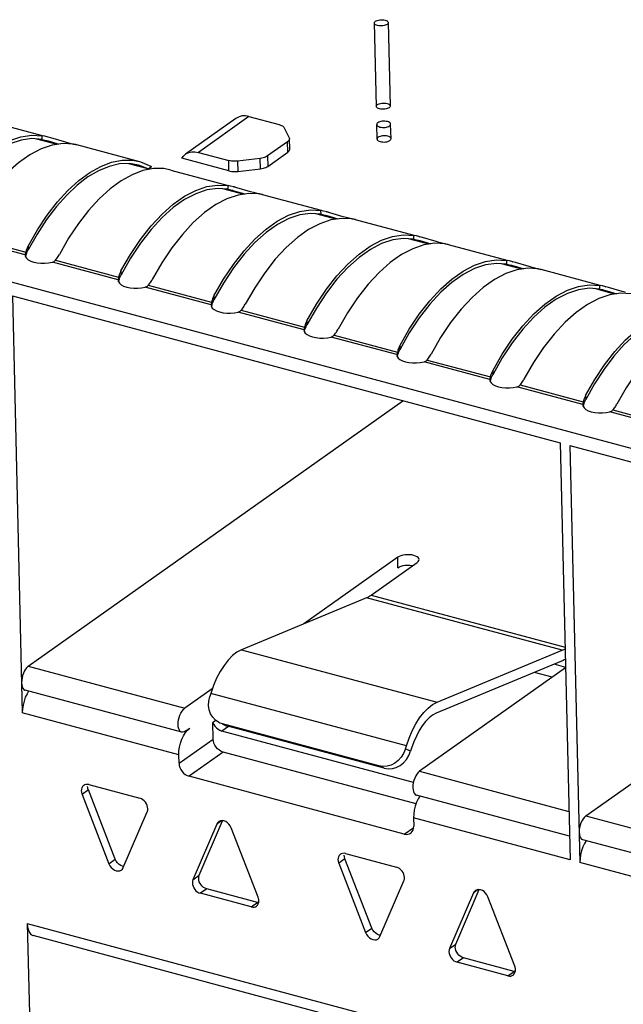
# Model space of a CAD drawing. Header units: millimetres. Extents: x 6 to 414, y 7 to 290.
# Tile 105 of 256: x 127.66 to 128.96, y 147.83 to 149.95. Entities that reach past the tile are written whole.
import ezdxf

# ---------------------------------------------------------------- set-up
doc = ezdxf.new("R2010")
doc.units = ezdxf.units.MM
doc.header["$LTSCALE"] = 23.1
doc.layers.get('0').update_dxf_attribs({"linetype": 'CONTINUOUS'})
doc.layers.add('02___PRT_ALL_AXES', color=7, linetype='CONTINUOUS')

msp = doc.modelspace()

# ---------------------------------------------------------------- linework, layer by layer
at = {"color": 6, "linetype": 'Continuous'}
for p, q in [((128.4215, 149.9391), (128.4257, 149.76)), ((128.4515, 149.9398), (128.4557, 149.7607))]:
    msp.add_line(p, q, dxfattribs=at)
at = {"color": 7, "linetype": 'Continuous'}
for p, q in [((127.5823, 149.7314), (127.7086, 149.6975)), ((128.1244, 149.7342), (128.016, 149.6573)), ((128.1523, 149.7382), (128.0439, 149.6613)), ((128.1523, 149.7382), (128.2173, 149.7208)), ((127.7086, 149.6891), (127.7084, 149.697)), ((127.714, 149.6959), (127.7084, 149.697)), ((128.2282, 149.714), (128.2388, 149.6924)), ((127.7403, 149.6784), (127.6972, 149.6899)), ((127.7086, 149.6891), (127.7144, 149.6878)), ((127.7215, 149.694), (127.714, 149.6959)), ((127.7144, 149.6878), (127.7182, 149.6868)), ((127.7182, 149.6868), (127.7209, 149.6861)), ((127.7202, 149.6944), (127.7216, 149.694)), ((127.7209, 149.6861), (127.7285, 149.6839)), ((127.7272, 149.6924), (127.7215, 149.694)), ((127.7564, 149.6838), (127.7272, 149.6924)), ((127.7285, 149.6839), (127.7445, 149.679)), ((127.7629, 149.682), (127.7564, 149.6838)), ((127.7687, 149.6805), (127.7629, 149.682)), ((127.7738, 149.6792), (127.7687, 149.6805)), ((127.778, 149.6783), (127.7738, 149.6792)), ((127.7818, 149.6779), (127.9176, 149.6414)), ((128.2353, 149.684), (128.1923, 149.6535)), ((128.2359, 149.6616), (128.2353, 149.684)), ((128.2398, 149.6678), (128.2393, 149.6902)), ((126.5676, 149.6713), (131.0933, 148.4568)), ((128.0439, 149.6613), (128.1089, 149.6439)), ((128.1929, 149.6311), (128.2359, 149.6616)), ((127.9362, 149.6258), (127.8943, 149.637)), ((127.9154, 149.6339), (127.8959, 149.6371)), ((127.9362, 149.6258), (127.9154, 149.6339)), ((127.9175, 149.6414), (127.9231, 149.6397)), ((127.9231, 149.6397), (127.9431, 149.6307)), ((128.1095, 149.6215), (128.008, 149.6487)), ((128.1095, 149.6215), (128.1089, 149.6439)), ((128.1766, 149.6483), (128.1277, 149.6427)), ((128.1277, 149.6427), (128.1283, 149.6203)), ((128.1771, 149.6259), (128.1766, 149.6483)), ((128.1923, 149.6535), (128.1929, 149.6311)), ((127.9246, 149.622), (127.9013, 149.6132)), ((127.9362, 149.6258), (127.9431, 149.6307)), ((127.9848, 149.6234), (128.1076, 149.5904)), ((128.1283, 149.6203), (128.1771, 149.6259)), ((128.1394, 149.5713), (128.0962, 149.5829)), ((128.1077, 149.582), (128.1075, 149.59)), ((128.1131, 149.5888), (128.1075, 149.59)), ((128.1077, 149.582), (128.1134, 149.5808)), ((128.1206, 149.587), (128.1131, 149.5888)), ((128.1134, 149.5808), (128.1172, 149.5798)), ((128.1172, 149.5798), (128.12, 149.579)), ((128.1193, 149.5873), (128.1207, 149.5869)), ((128.12, 149.579), (128.1276, 149.5768)), ((128.1263, 149.5854), (128.1206, 149.587)), ((128.1555, 149.5767), (128.1263, 149.5854)), ((128.1276, 149.5768), (128.1436, 149.5719)), ((128.1619, 149.575), (128.1555, 149.5767)), ((128.1678, 149.5734), (128.1619, 149.575)), ((128.1729, 149.5722), (128.1678, 149.5734)), ((128.1771, 149.5713), (128.1729, 149.5722)), ((128.1808, 149.5708), (128.3071, 149.5369)), ((128.3389, 149.5177), (128.2957, 149.5293)), ((128.3072, 149.5285), (128.307, 149.5364)), ((128.3126, 149.5353), (128.307, 149.5364)), ((128.3072, 149.5285), (128.3129, 149.5272)), ((128.3201, 149.5334), (128.3126, 149.5353)), ((128.3129, 149.5272), (128.3168, 149.5262)), ((128.3188, 149.5338), (128.3202, 149.5334)), ((128.3258, 149.5318), (128.3201, 149.5334)), ((128.355, 149.5232), (128.3258, 149.5318)), ((128.3168, 149.5262), (128.3195, 149.5255)), ((128.3195, 149.5255), (128.3271, 149.5233)), ((128.3271, 149.5233), (128.3431, 149.5184)), ((128.3614, 149.5214), (128.355, 149.5232)), ((128.3673, 149.5199), (128.3614, 149.5214)), ((128.3724, 149.5186), (128.3673, 149.5199)), ((128.3766, 149.5177), (128.3724, 149.5186)), ((128.3803, 149.5172), (128.5067, 149.4833)), ((127.6975, 149.4858), (127.6783, 149.4517)), ((127.672, 149.4411), (127.5307, 149.4791)), ((127.5373, 149.4832), (127.6731, 149.4468)), ((128.5384, 149.4642), (128.4953, 149.4758)), ((128.5067, 149.475), (128.5065, 149.4829)), ((128.5121, 149.4818), (128.5065, 149.4829)), ((128.5067, 149.475), (128.5124, 149.4737)), ((128.5196, 149.4799), (128.5121, 149.4818)), ((128.5124, 149.4737), (128.5163, 149.4727)), ((128.5163, 149.4727), (128.519, 149.4719)), ((128.5183, 149.4802), (128.5197, 149.4798)), ((128.519, 149.4719), (128.5266, 149.4697)), ((128.5253, 149.4783), (128.5196, 149.4799)), ((128.5545, 149.4697), (128.5253, 149.4783)), ((128.5266, 149.4697), (128.5426, 149.4648)), ((128.561, 149.4679), (128.5545, 149.4697)), ((128.5668, 149.4663), (128.561, 149.4679)), ((128.5719, 149.4651), (128.5668, 149.4663)), ((128.5761, 149.4642), (128.5719, 149.4651)), ((128.5799, 149.4637), (128.7062, 149.4298)), ((127.6722, 149.4427), (127.6721, 149.4419)), ((127.6731, 149.4468), (127.6722, 149.4427)), ((127.6737, 149.449), (127.6731, 149.4468)), ((127.6741, 149.4413), (127.6747, 149.4432)), ((127.6769, 149.4489), (127.6776, 149.4503)), ((127.6776, 149.4503), (127.6783, 149.4517)), ((127.6781, 149.4602), (127.6783, 149.4517)), ((127.6721, 149.4419), (127.672, 149.4411)), ((127.672, 149.4411), (127.672, 149.44)), ((127.672, 149.44), (127.6725, 149.4373)), ((127.6725, 149.4373), (127.6747, 149.4339)), ((127.6727, 149.437), (127.6741, 149.4413)), ((127.6747, 149.4339), (127.6785, 149.4306)), ((127.6785, 149.4306), (127.6838, 149.4278)), ((127.7222, 149.424), (127.7302, 149.4255)), ((127.8715, 149.3876), (127.7302, 149.4255)), ((127.7368, 149.4297), (127.7384, 149.4317)), ((127.7368, 149.4297), (127.8726, 149.3932)), ((127.7384, 149.4317), (127.74, 149.4337)), ((127.8982, 149.4341), (127.8778, 149.3982)), ((128.738, 149.4107), (128.6948, 149.4222)), ((128.7063, 149.4214), (128.7061, 149.4293)), ((128.7116, 149.4282), (128.7061, 149.4293)), ((128.7063, 149.4214), (128.712, 149.4201)), ((128.7191, 149.4263), (128.7116, 149.4282)), ((128.7178, 149.4267), (128.7192, 149.4263)), ((128.7249, 149.4247), (128.7191, 149.4263)), ((128.754, 149.4161), (128.7249, 149.4247)), ((127.8776, 149.4067), (127.8778, 149.3982)), ((128.712, 149.4201), (128.7158, 149.4192)), ((128.7158, 149.4192), (128.7185, 149.4184)), ((128.7185, 149.4184), (128.7261, 149.4162)), ((128.7261, 149.4162), (128.7421, 149.4113)), ((128.7605, 149.4143), (128.754, 149.4161)), ((128.7664, 149.4128), (128.7605, 149.4143)), ((128.7715, 149.4115), (128.7664, 149.4128)), ((128.7756, 149.4106), (128.7715, 149.4115)), ((128.7794, 149.4102), (128.9057, 149.3763)), ((127.8716, 149.3883), (127.8715, 149.3876)), ((127.8715, 149.3876), (127.8715, 149.3865)), ((127.8715, 149.3865), (127.872, 149.3838)), ((127.8718, 149.3892), (127.8716, 149.3883)), ((127.8726, 149.3932), (127.8718, 149.3892)), ((127.872, 149.3838), (127.8742, 149.3803)), ((127.8723, 149.3834), (127.8736, 149.3878)), ((127.8732, 149.3955), (127.8726, 149.3932)), ((127.8736, 149.3878), (127.8742, 149.3896)), ((127.8742, 149.3803), (127.878, 149.3771)), ((127.8764, 149.3954), (127.8771, 149.3968)), ((127.8771, 149.3968), (127.8778, 149.3982)), ((127.9379, 149.3781), (127.9395, 149.3802)), ((128.0977, 149.3806), (128.0773, 149.3447)), ((127.878, 149.3771), (127.8833, 149.3743)), ((127.9217, 149.3705), (127.9297, 149.372)), ((128.071, 149.3341), (127.9297, 149.372)), ((127.9363, 149.3761), (127.9379, 149.3781)), ((127.9363, 149.3761), (128.0722, 149.3397)), ((128.9375, 149.3571), (128.8943, 149.3687)), ((128.9058, 149.3679), (128.9056, 149.3758)), ((128.9112, 149.3747), (128.9056, 149.3758)), ((128.9058, 149.3679), (128.9115, 149.3666)), ((128.9186, 149.3728), (128.9112, 149.3747)), ((128.9115, 149.3666), (128.9153, 149.3656)), ((128.9153, 149.3656), (128.918, 149.3649)), ((128.9173, 149.3731), (128.9188, 149.3728)), ((128.918, 149.3649), (128.9257, 149.3626)), ((128.9244, 149.3712), (128.9186, 149.3728)), ((128.9536, 149.3626), (128.9244, 149.3712)), ((128.9257, 149.3626), (128.9417, 149.3577)), ((128.96, 149.3608), (128.9536, 149.3626)), ((127.6445, 149.3531), (127.6657, 148.4579)), ((127.6445, 149.3531), (128.8207, 149.0375)), ((128.0722, 149.3397), (128.0713, 149.3356)), ((128.0727, 149.342), (128.0722, 149.3397)), ((128.076, 149.3418), (128.0766, 149.3433)), ((128.0766, 149.3433), (128.0773, 149.3447)), ((128.0771, 149.3531), (128.0773, 149.3447)), ((128.0711, 149.3348), (128.071, 149.3341)), ((128.071, 149.3341), (128.071, 149.333)), ((128.071, 149.333), (128.0716, 149.3303)), ((128.0713, 149.3356), (128.0711, 149.3348)), ((128.0716, 149.3303), (128.0737, 149.3268)), ((128.0718, 149.3299), (128.0731, 149.3343)), ((128.0731, 149.3343), (128.0737, 149.3361)), ((128.0737, 149.3268), (128.0776, 149.3236)), ((128.0776, 149.3236), (128.0828, 149.3208)), ((128.1212, 149.3169), (128.1292, 149.3184)), ((128.2706, 149.2805), (128.1292, 149.3184)), ((128.1358, 149.3226), (128.1375, 149.3246)), ((128.1358, 149.3226), (128.2717, 149.2861)), ((128.1375, 149.3246), (128.139, 149.3266)), ((128.2972, 149.3271), (128.2769, 149.2911)), ((128.2767, 149.2996), (128.2769, 149.2911)), ((128.2706, 149.2805), (128.2705, 149.2794)), ((128.2705, 149.2794), (128.2711, 149.2767)), ((128.2707, 149.2813), (128.2706, 149.2805)), ((128.2708, 149.2821), (128.2707, 149.2813)), ((128.2717, 149.2861), (128.2708, 149.2821)), ((128.2711, 149.2767), (128.2732, 149.2732)), ((128.2713, 149.2764), (128.2727, 149.2807)), ((128.2722, 149.2884), (128.2717, 149.2861)), ((128.2727, 149.2807), (128.2733, 149.2826)), ((128.2755, 149.2883), (128.2761, 149.2897)), ((128.2761, 149.2897), (128.2769, 149.2911)), ((128.4967, 149.2735), (128.4764, 149.2376)), ((128.2732, 149.2732), (128.2771, 149.27)), ((128.2771, 149.27), (128.2823, 149.2672)), ((128.3207, 149.2634), (128.3288, 149.2649)), ((128.4701, 149.227), (128.3288, 149.2649)), ((128.3354, 149.2691), (128.337, 149.2711)), ((128.3354, 149.2691), (128.4712, 149.2326)), ((128.337, 149.2711), (128.3385, 149.2731)), ((128.4712, 149.2326), (128.4703, 149.2285)), ((128.4718, 149.2349), (128.4712, 149.2326)), ((128.475, 149.2348), (128.4757, 149.2362)), ((128.4757, 149.2362), (128.4764, 149.2376)), ((128.4762, 149.246), (128.4764, 149.2376)), ((128.4702, 149.2277), (128.4701, 149.227)), ((128.4701, 149.227), (128.4701, 149.2259)), ((128.4701, 149.2259), (128.4706, 149.2232)), ((128.4703, 149.2285), (128.4702, 149.2277)), ((128.4706, 149.2232), (128.4728, 149.2197)), ((128.4708, 149.2228), (128.4722, 149.2272)), ((128.4722, 149.2272), (128.4728, 149.229)), ((128.4728, 149.2197), (128.4766, 149.2165)), ((128.4766, 149.2165), (128.4819, 149.2137)), ((128.5203, 149.2099), (128.5283, 149.2114)), ((128.6696, 149.1734), (128.5283, 149.2114)), ((128.5349, 149.2155), (128.5365, 149.2175)), ((128.5349, 149.2155), (128.6707, 149.1791)), ((128.5365, 149.2175), (128.538, 149.2196)), ((128.6963, 149.22), (128.6759, 149.184)), ((128.6757, 149.1925), (128.6759, 149.184)), ((128.6697, 149.1742), (128.6696, 149.1734)), ((128.6696, 149.1734), (128.6696, 149.1723)), ((128.6696, 149.1723), (128.6701, 149.1696)), ((128.6698, 149.175), (128.6697, 149.1742)), ((128.6707, 149.1791), (128.6698, 149.175)), ((128.6701, 149.1696), (128.6723, 149.1662)), ((128.6704, 149.1693), (128.6717, 149.1737)), ((128.6713, 149.1813), (128.6707, 149.1791)), ((128.6717, 149.1737), (128.6723, 149.1755)), ((128.6745, 149.1812), (128.6752, 149.1826)), ((128.6752, 149.1826), (128.6759, 149.184)), ((128.6723, 149.1662), (128.6761, 149.1629)), ((128.6761, 149.1629), (128.6814, 149.1602)), ((128.7198, 149.1563), (128.7278, 149.1578)), ((128.8691, 149.1199), (128.7278, 149.1578)), ((128.7344, 149.162), (128.736, 149.164)), ((128.7344, 149.162), (128.8702, 149.1255)), ((128.736, 149.164), (128.7376, 149.166)), ((128.8946, 149.1645), (128.8754, 149.1305)), ((127.6785, 148.558), (128.4825, 149.1282)), ((128.8702, 149.1255), (128.8694, 149.1215)), ((128.8708, 149.1278), (128.8702, 149.1255)), ((128.8741, 149.1277), (128.8747, 149.1291)), ((128.8747, 149.1291), (128.8754, 149.1305)), ((128.8752, 149.139), (128.8754, 149.1305)), ((128.8692, 149.1206), (128.8691, 149.1199)), ((128.8691, 149.1199), (128.8691, 149.1188)), ((128.8691, 149.1188), (128.8697, 149.1161)), ((128.8694, 149.1215), (128.8692, 149.1206)), ((128.8697, 149.1161), (128.8718, 149.1126)), ((128.8699, 149.1157), (128.8712, 149.1201)), ((128.8712, 149.1201), (128.8718, 149.1219)), ((128.8718, 149.1126), (128.8756, 149.1094)), ((128.8756, 149.1094), (128.8809, 149.1066)), ((128.9339, 149.1084), (128.9355, 149.1104)), ((128.9339, 149.1084), (129.0698, 149.072)), ((128.9355, 149.1104), (128.9371, 149.1125)), ((128.9193, 149.1028), (128.9273, 149.1043)), ((129.0687, 149.0664), (128.9273, 149.1043)), ((128.8207, 149.0375), (128.8419, 148.1423)), ((128.8417, 149.0319), (128.8629, 148.1367)), ((128.8417, 149.0319), (130.0178, 148.7163)), ((128.4718, 148.7921), (128.2702, 148.6491)), ((128.4723, 148.7697), (128.4718, 148.7921)), ((128.8757, 148.2368), (129.6797, 148.807)), ((128.4146, 148.7105), (128.5138, 148.7808)), ((128.5138, 148.7808), (128.516, 148.7829)), ((128.4051, 148.7051), (128.1364, 148.5936)), ((128.4067, 148.7058), (128.4051, 148.7051)), ((128.8252, 148.5924), (128.4051, 148.7051)), ((128.4146, 148.7105), (128.8311, 148.5987)), ((128.1364, 148.5936), (128.5564, 148.4809)), ((128.5564, 148.4809), (128.8252, 148.5924)), ((127.6785, 148.558), (128.0146, 148.4678)), ((128.8321, 148.5549), (128.5186, 148.3326)), ((128.8233, 148.5687), (128.5546, 148.4572)), ((128.8328, 148.5554), (128.8076, 148.5622)), ((128.8032, 148.5344), (128.7653, 148.5446)), ((128.008, 148.4166), (127.672, 148.5068)), ((128.0737, 148.5097), (128.0146, 148.4678)), ((128.0702, 148.4999), (128.0682, 148.4932)), ((128.4903, 148.3871), (128.0702, 148.4999)), ((128.0018, 148.3677), (127.6657, 148.4579)), ((128.0745, 148.4375), (128.0808, 148.442)), ((128.0754, 148.4017), (128.0745, 148.4375)), ((128.0901, 148.4362), (128.0874, 148.4375)), ((128.0955, 148.4342), (128.0901, 148.4362)), ((128.1082, 148.4289), (128.0941, 148.4189)), ((128.1016, 148.4311), (128.0953, 148.4338)), ((128.4315, 148.344), (128.0955, 148.4342)), ((128.1015, 148.4312), (128.1069, 148.4292)), ((128.1018, 148.4315), (128.1069, 148.4292)), ((128.4429, 148.3391), (128.1069, 148.4292)), ((128.0157, 148.4186), (128.0252, 148.4253)), ((128.0861, 148.4227), (128.09, 148.4205)), ((128.09, 148.4205), (128.0941, 148.4189)), ((128.5054, 148.3086), (128.0941, 148.4189)), ((128.0022, 148.3498), (128.0754, 148.4017)), ((128.4882, 148.3805), (128.4903, 148.3871)), ((128.0022, 148.3498), (128.0018, 148.3677)), ((128.0969, 148.3737), (128.0237, 148.3218)), ((128.5111, 148.2626), (128.0969, 148.3737)), ((128.4996, 148.3755), (128.4882, 148.3805)), ((128.5017, 148.3822), (128.4996, 148.3755)), ((128.4429, 148.3391), (128.4315, 148.344)), ((128.5186, 148.3326), (128.8394, 148.2465)), ((127.7995, 148.3033), (127.7976, 148.3023)), ((127.8088, 148.3039), (127.918, 148.2746)), ((128.4858, 148.1978), (128.0237, 148.3218)), ((127.8075, 148.2926), (127.794, 148.283)), ((127.794, 148.283), (127.8518, 148.1341)), ((127.8653, 148.1437), (127.8075, 148.2926)), ((128.8407, 148.1932), (128.5121, 148.2814)), ((127.8826, 148.1258), (127.934, 148.2454)), ((128.0835, 148.2194), (128.032, 148.0998)), ((128.0456, 148.1094), (128.0959, 148.2265)), ((128.0934, 148.2265), (128.0835, 148.2194)), ((128.5058, 148.2325), (128.5063, 148.2146)), ((128.8419, 148.1423), (128.5058, 148.2325)), ((128.8757, 148.2368), (129.2117, 148.1466)), ((128.1721, 148.0622), (128.1143, 148.2112)), ((128.4858, 148.1978), (128.5061, 148.2122)), ((129.2052, 148.0954), (128.8691, 148.1856)), ((128.3506, 148.1555), (128.3487, 148.1544)), ((128.3599, 148.156), (128.4691, 148.1267)), ((127.8518, 148.1341), (127.8653, 148.1437)), ((128.3586, 148.1447), (128.3451, 148.1351)), ((128.3451, 148.1351), (128.4029, 147.9862)), ((128.4164, 147.9958), (128.3586, 148.1447)), ((129.1989, 148.0465), (128.8629, 148.1367)), ((128.032, 148.0998), (128.0456, 148.1094)), ((128.4337, 147.9779), (128.4851, 148.0975)), ((128.0616, 148.0803), (128.0481, 148.0707)), ((128.1573, 148.0414), (128.0481, 148.0707)), ((128.1708, 148.051), (128.0616, 148.0803)), ((128.6346, 148.0716), (128.5831, 147.9519)), ((128.5967, 147.9615), (128.647, 148.0786)), ((128.6445, 148.0786), (128.6346, 148.0716)), ((128.1573, 148.0414), (128.1708, 148.051)), ((128.173, 148.0506), (128.1708, 148.051)), ((128.1729, 148.0597), (128.1721, 148.0622)), ((128.1734, 148.0513), (128.1736, 148.0548)), ((128.7232, 147.9144), (128.6654, 148.0633)), ((127.6764, 148.0058), (127.6965, 147.1598)), ((127.6764, 148.0058), (128.8526, 147.6902)), ((128.4029, 147.9862), (128.4164, 147.9958)), ((128.8531, 147.6673), (127.6892, 147.9797)), ((128.5831, 147.9519), (128.5967, 147.9615)), ((128.6127, 147.9324), (128.5992, 147.9228)), ((128.7084, 147.8935), (128.5992, 147.9228)), ((128.7219, 147.9031), (128.6127, 147.9324)), ((128.7084, 147.8935), (128.7219, 147.9031)), ((128.7241, 147.9027), (128.7219, 147.9031)), ((128.724, 147.9119), (128.7232, 147.9144)), ((128.7245, 147.9034), (128.7247, 147.9069))]:
    msp.add_line(p, q, dxfattribs=at)
for points in [[(128.4491, 149.936), (128.4473, 149.935), (128.445, 149.9341), (128.4425, 149.9334), (128.4396, 149.9329), (128.4367, 149.9327), (128.4338, 149.9328), (128.431, 149.9331), (128.4283, 149.9337), (128.4261, 149.9344), (128.4242, 149.9354), (128.4227, 149.9365), (128.4218, 149.9377), (128.4215, 149.939), (128.4217, 149.9403), (128.4225, 149.9416), (128.4239, 149.9428)], [(128.4239, 149.9428), (128.4257, 149.9439), (128.4279, 149.9447), (128.4305, 149.9454), (128.4333, 149.9459), (128.4362, 149.9461), (128.4391, 149.946), (128.442, 149.9457), (128.4446, 149.9452), (128.4469, 149.9444), (128.4488, 149.9435), (128.4502, 149.9423), (128.4511, 149.9411), (128.4515, 149.9398), (128.4512, 149.9385), (128.4504, 149.9372), (128.4491, 149.936)], [(128.4533, 149.757), (128.4515, 149.7559), (128.4493, 149.7551), (128.4467, 149.7544), (128.4439, 149.7539), (128.441, 149.7537), (128.4381, 149.7538), (128.4352, 149.7541), (128.4326, 149.7546), (128.4303, 149.7554), (128.4284, 149.7563), (128.427, 149.7574), (128.4261, 149.7587), (128.4257, 149.76), (128.426, 149.7613), (128.4268, 149.7626), (128.4281, 149.7638)], [(128.4281, 149.7638), (128.4299, 149.7648), (128.4322, 149.7657), (128.4347, 149.7664), (128.4376, 149.7668), (128.4405, 149.767), (128.4434, 149.767), (128.4462, 149.7667), (128.4489, 149.7661), (128.4511, 149.7654), (128.453, 149.7644), (128.4545, 149.7633), (128.4554, 149.7621), (128.4557, 149.7608), (128.4555, 149.7595), (128.4547, 149.7582), (128.4533, 149.757)], [(128.1523, 149.7382), (128.1449, 149.7395), (128.138, 149.7394), (128.1314, 149.7378), (128.1255, 149.735), (128.1245, 149.7342)], [(128.2173, 149.7208), (128.22, 149.7199), (128.2223, 149.719), (128.2243, 149.7179), (128.226, 149.7167), (128.2273, 149.7154), (128.2282, 149.714)], [(127.4786, 149.5137), (127.499, 149.5493), (127.5205, 149.5815), (127.5432, 149.6104), (127.5666, 149.6357), (127.5906, 149.657), (127.6148, 149.6741), (127.6389, 149.6867), (127.6628, 149.6949), (127.6859, 149.6983), (127.7084, 149.697)], [(127.7086, 149.6891), (127.6861, 149.6907), (127.663, 149.6876), (127.6391, 149.6797), (127.6149, 149.6671), (127.5907, 149.6499), (127.5667, 149.6285), (127.5432, 149.603), (127.5206, 149.5737), (127.4991, 149.5412)], [(127.7757, 149.679), (127.7531, 149.6802), (127.73, 149.6768), (127.7061, 149.6687)], [(127.7757, 149.679), (127.7796, 149.6783), (127.7818, 149.6778), (127.782, 149.6778)], [(127.7823, 149.6777), (127.7822, 149.6777), (127.7809, 149.6778), (127.778, 149.6783)], [(128.2393, 149.6902), (128.2393, 149.6895), (128.2389, 149.6881), (128.2381, 149.6866), (128.2369, 149.6853), (128.2353, 149.684)], [(128.2388, 149.6924), (128.2392, 149.691), (128.2393, 149.6902)], [(127.7061, 149.6687), (127.682, 149.656), (127.6578, 149.6389), (127.6338, 149.6177), (127.6104, 149.5924), (127.5877, 149.5634), (127.5662, 149.5312), (127.5458, 149.4957)], [(128.008, 149.6487), (128.0122, 149.654), (128.016, 149.6574)], [(128.016, 149.6574), (128.0171, 149.6581), (128.023, 149.6609), (128.0296, 149.6625), (128.0365, 149.6626), (128.0439, 149.6613)], [(128.2359, 149.6616), (128.2374, 149.6629), (128.2386, 149.6643), (128.2394, 149.6657), (128.2398, 149.6671), (128.2398, 149.6678)], [(127.6781, 149.4602), (127.698, 149.4949), (127.7189, 149.5263), (127.741, 149.5548), (127.7637, 149.5797), (127.787, 149.6009), (127.8106, 149.6182), (127.8341, 149.6312), (127.8574, 149.64), (127.8802, 149.6444), (127.9022, 149.6443), (127.9175, 149.6414)], [(127.8959, 149.6371), (127.8743, 149.6363), (127.8521, 149.6312), (127.8294, 149.6218), (127.8064, 149.6084), (127.7836, 149.5909), (127.761, 149.5697), (127.739, 149.5449), (127.7177, 149.5168), (127.6975, 149.4858)], [(128.1277, 149.6427), (128.1245, 149.6424), (128.1212, 149.6423), (128.118, 149.6425), (128.1148, 149.6427), (128.1118, 149.6432), (128.1089, 149.6439)], [(128.1923, 149.6535), (128.1904, 149.6523), (128.1881, 149.6512), (128.1856, 149.6502), (128.1828, 149.6494), (128.1798, 149.6488), (128.1766, 149.6483)], [(127.9013, 149.6132), (127.8778, 149.6002), (127.8542, 149.5829), (127.8309, 149.5617), (127.8082, 149.5367), (127.7861, 149.5083), (127.7652, 149.4768), (127.7453, 149.4422)], [(127.9847, 149.6234), (127.9694, 149.6263), (127.9474, 149.6263), (127.9246, 149.622)], [(128.1095, 149.6215), (128.1123, 149.6208), (128.1154, 149.6204), (128.1185, 149.6201), (128.1218, 149.62), (128.125, 149.62), (128.1283, 149.6203)], [(128.1771, 149.6259), (128.1803, 149.6264), (128.1833, 149.627), (128.1861, 149.6278), (128.1887, 149.6288), (128.1909, 149.6299), (128.1929, 149.6311)], [(127.8776, 149.4067), (127.8981, 149.4422), (127.9196, 149.4744), (127.9422, 149.5033), (127.9657, 149.5286), (127.9896, 149.5499), (128.0138, 149.567), (128.038, 149.5796), (128.0618, 149.5878), (128.0849, 149.5912), (128.1075, 149.59)], [(128.1077, 149.582), (128.0852, 149.5837), (128.062, 149.5805), (128.0381, 149.5726), (128.0139, 149.56), (127.9897, 149.5428), (127.9657, 149.5214), (127.9423, 149.4959), (127.9196, 149.4666), (127.8982, 149.4341)], [(128.1747, 149.5719), (128.1521, 149.5732), (128.129, 149.5697), (128.1052, 149.5616)], [(128.1747, 149.5719), (128.1787, 149.5712), (128.1809, 149.5708), (128.181, 149.5707)], [(128.1813, 149.5706), (128.1813, 149.5706), (128.18, 149.5707), (128.1771, 149.5713)], [(128.1052, 149.5616), (128.081, 149.549), (128.0568, 149.5319), (128.0329, 149.5106), (128.0095, 149.4853), (127.9868, 149.4563), (127.9653, 149.4242), (127.9448, 149.3886)], [(128.0771, 149.3531), (128.0976, 149.3887), (128.1191, 149.4208), (128.1418, 149.4498), (128.1652, 149.4751), (128.1892, 149.4964), (128.2133, 149.5135), (128.2375, 149.5261), (128.2613, 149.5342), (128.2845, 149.5377), (128.307, 149.5364)], [(128.3072, 149.5285), (128.2847, 149.5301), (128.2615, 149.527), (128.2377, 149.519), (128.2135, 149.5064), (128.1892, 149.4893), (128.1652, 149.4679), (128.1418, 149.4424), (128.1191, 149.4131), (128.0977, 149.3806)], [(128.3047, 149.5081), (128.2805, 149.4954), (128.2564, 149.4783), (128.2324, 149.457), (128.209, 149.4318), (128.1863, 149.4028), (128.1648, 149.3706), (128.1443, 149.3351)], [(128.3742, 149.5184), (128.3517, 149.5196), (128.3285, 149.5162), (128.3047, 149.5081)], [(128.3742, 149.5184), (128.3782, 149.5177), (128.3804, 149.5172), (128.3805, 149.5172)], [(128.3809, 149.5171), (128.3808, 149.5171), (128.3795, 149.5172), (128.3766, 149.5177)], [(128.2767, 149.2996), (128.2971, 149.3351), (128.3186, 149.3673), (128.3413, 149.3962), (128.3647, 149.4215), (128.3887, 149.4428), (128.4129, 149.4599), (128.437, 149.4726), (128.4609, 149.4807), (128.484, 149.4841), (128.5065, 149.4829)], [(128.5067, 149.475), (128.4842, 149.4766), (128.4611, 149.4735), (128.4372, 149.4655), (128.413, 149.4529), (128.3888, 149.4358), (128.3648, 149.4143), (128.3413, 149.3888), (128.3187, 149.3596), (128.2972, 149.3271)], [(128.5737, 149.4648), (128.5512, 149.4661), (128.5281, 149.4627), (128.5042, 149.4545)], [(128.5737, 149.4648), (128.5777, 149.4642), (128.5799, 149.4637), (128.58, 149.4637)], [(128.5804, 149.4635), (128.5803, 149.4635), (128.579, 149.4637), (128.5761, 149.4642)], [(127.6781, 149.4602), (127.677, 149.458), (127.676, 149.4558), (127.6751, 149.4536), (127.6743, 149.4513), (127.6737, 149.449)], [(127.6747, 149.4432), (127.6752, 149.4446), (127.6757, 149.4461), (127.6763, 149.4475), (127.6769, 149.4489)], [(128.5042, 149.4545), (128.4801, 149.4419), (128.4559, 149.4248), (128.4319, 149.4035), (128.4085, 149.3782), (128.3858, 149.3493), (128.3643, 149.3171), (128.3439, 149.2815)], [(127.6838, 149.4278), (127.6903, 149.4257), (127.6977, 149.4241), (127.7057, 149.4233), (127.7141, 149.4233), (127.7222, 149.424)], [(127.7302, 149.4255), (127.7315, 149.4259), (127.7327, 149.4265), (127.7339, 149.4271), (127.7349, 149.4279)], [(127.7349, 149.4279), (127.7359, 149.4287), (127.7368, 149.4297)], [(127.74, 149.4337), (127.7414, 149.4358), (127.7428, 149.4379), (127.7441, 149.44), (127.7453, 149.4422)], [(128.4762, 149.246), (128.4966, 149.2816), (128.5182, 149.3138), (128.5408, 149.3427), (128.5643, 149.368), (128.5882, 149.3893), (128.6124, 149.4064), (128.6365, 149.419), (128.6604, 149.4272), (128.6835, 149.4306), (128.7061, 149.4293)], [(128.7063, 149.4214), (128.6837, 149.423), (128.6606, 149.4199), (128.6367, 149.412), (128.6125, 149.3994), (128.5883, 149.3822), (128.5643, 149.3608), (128.5408, 149.3353), (128.5182, 149.306), (128.4967, 149.2735)], [(127.8776, 149.4067), (127.8765, 149.4045), (127.8755, 149.4023), (127.8746, 149.4), (127.8739, 149.3978), (127.8732, 149.3955)], [(128.7037, 149.401), (128.6796, 149.3883), (128.6554, 149.3712), (128.6315, 149.35), (128.608, 149.3247), (128.5854, 149.2957), (128.5639, 149.2635), (128.5434, 149.228)], [(128.7733, 149.4113), (128.7507, 149.4125), (128.7276, 149.4091), (128.7037, 149.401)], [(128.7733, 149.4113), (128.7772, 149.4106), (128.7794, 149.4101), (128.7796, 149.4101)], [(128.7799, 149.41), (128.7798, 149.41), (128.7786, 149.4101), (128.7756, 149.4106)], [(127.8742, 149.3896), (127.8747, 149.3911), (127.8752, 149.3925), (127.8758, 149.394), (127.8764, 149.3954)], [(127.9395, 149.3802), (127.9409, 149.3822), (127.9423, 149.3843), (127.9436, 149.3865), (127.9448, 149.3886)], [(127.8833, 149.3743), (127.8898, 149.3721), (127.8972, 149.3706), (127.9053, 149.3698), (127.9136, 149.3697), (127.9217, 149.3705)], [(127.9297, 149.372), (127.931, 149.3724), (127.9323, 149.3729), (127.9334, 149.3736), (127.9344, 149.3743)], [(127.9344, 149.3743), (127.9354, 149.3752), (127.9363, 149.3761)], [(128.6757, 149.1925), (128.6962, 149.228), (128.7177, 149.2602), (128.7403, 149.2892), (128.7638, 149.3145), (128.7877, 149.3357), (128.8119, 149.3528), (128.8361, 149.3655), (128.8599, 149.3736), (128.883, 149.377), (128.9056, 149.3758)], [(128.9058, 149.3679), (128.8832, 149.3695), (128.8601, 149.3664), (128.8362, 149.3584), (128.812, 149.3458), (128.7878, 149.3287), (128.7638, 149.3072), (128.7404, 149.2817), (128.7177, 149.2525), (128.6963, 149.22)], [(128.9728, 149.3578), (128.9502, 149.359), (128.9271, 149.3556), (128.9033, 149.3475)], [(128.0771, 149.3531), (128.076, 149.3509), (128.075, 149.3487), (128.0742, 149.3465), (128.0734, 149.3442), (128.0727, 149.342)], [(128.0737, 149.3361), (128.0742, 149.3375), (128.0748, 149.339), (128.0753, 149.3404), (128.076, 149.3418)], [(128.9033, 149.3475), (128.8791, 149.3348), (128.8549, 149.3177), (128.831, 149.2964), (128.8075, 149.2711), (128.7849, 149.2422), (128.7634, 149.21), (128.7429, 149.1745)], [(128.0828, 149.3208), (128.0893, 149.3186), (128.0967, 149.317), (128.1048, 149.3162), (128.1131, 149.3162), (128.1212, 149.3169)], [(128.1292, 149.3184), (128.1305, 149.3189), (128.1318, 149.3194), (128.1329, 149.32), (128.134, 149.3208)], [(128.134, 149.3208), (128.1349, 149.3216), (128.1358, 149.3226)], [(128.139, 149.3266), (128.1405, 149.3287), (128.1418, 149.3308), (128.1431, 149.3329), (128.1443, 149.3351)], [(128.8752, 149.139), (128.8951, 149.1736), (128.9161, 149.2051), (128.9381, 149.2335), (128.9609, 149.2585), (128.9842, 149.2797), (129.0077, 149.297), (129.0313, 149.31), (129.0545, 149.3188), (129.0773, 149.3231), (129.0994, 149.3231), (129.1146, 149.3202)], [(129.0931, 149.3159), (129.0715, 149.315), (129.0492, 149.3099), (129.0265, 149.3006), (129.0036, 149.2871), (128.9807, 149.2697), (128.9581, 149.2485), (128.9361, 149.2236), (128.9148, 149.1955), (128.8946, 149.1645)], [(128.2767, 149.2996), (128.2756, 149.2974), (128.2746, 149.2952), (128.2737, 149.293), (128.2729, 149.2907), (128.2722, 149.2884)], [(128.2733, 149.2826), (128.2737, 149.284), (128.2743, 149.2855), (128.2749, 149.2869), (128.2755, 149.2883)], [(128.3385, 149.2731), (128.34, 149.2752), (128.3414, 149.2773), (128.3427, 149.2794), (128.3439, 149.2815)], [(129.0985, 149.292), (129.0749, 149.2789), (129.0514, 149.2617), (129.0281, 149.2405), (129.0053, 149.2155), (128.9833, 149.1871), (128.9624, 149.1556), (128.9424, 149.1209)], [(128.2823, 149.2672), (128.2888, 149.265), (128.2962, 149.2635), (128.3043, 149.2627), (128.3126, 149.2627), (128.3207, 149.2634)], [(128.3288, 149.2649), (128.3301, 149.2653), (128.3313, 149.2658), (128.3324, 149.2665), (128.3335, 149.2672)], [(128.3335, 149.2672), (128.3345, 149.2681), (128.3354, 149.2691)], [(128.4762, 149.246), (128.4751, 149.2439), (128.4741, 149.2417), (128.4732, 149.2394), (128.4724, 149.2372), (128.4718, 149.2349)], [(128.4728, 149.229), (128.4733, 149.2305), (128.4738, 149.2319), (128.4744, 149.2333), (128.475, 149.2348)], [(128.4819, 149.2137), (128.4884, 149.2115), (128.4958, 149.21), (128.5038, 149.2092), (128.5122, 149.2091), (128.5203, 149.2099)], [(128.5283, 149.2114), (128.5296, 149.2118), (128.5308, 149.2123), (128.532, 149.2129), (128.533, 149.2137)], [(128.533, 149.2137), (128.534, 149.2146), (128.5349, 149.2155)], [(128.538, 149.2196), (128.5395, 149.2216), (128.5409, 149.2237), (128.5422, 149.2259), (128.5434, 149.228)], [(128.6757, 149.1925), (128.6746, 149.1903), (128.6736, 149.1881), (128.6727, 149.1859), (128.6719, 149.1836), (128.6713, 149.1813)], [(128.6723, 149.1755), (128.6728, 149.1769), (128.6733, 149.1784), (128.6739, 149.1798), (128.6745, 149.1812)], [(128.7376, 149.166), (128.739, 149.1681), (128.7404, 149.1702), (128.7417, 149.1723), (128.7429, 149.1745)], [(128.6814, 149.1602), (128.6879, 149.158), (128.6953, 149.1564), (128.7033, 149.1556), (128.7117, 149.1556), (128.7198, 149.1563)], [(128.7278, 149.1578), (128.7291, 149.1582), (128.7304, 149.1588), (128.7315, 149.1594), (128.7325, 149.1602)], [(128.7325, 149.1602), (128.7335, 149.161), (128.7344, 149.162)], [(128.8752, 149.139), (128.8741, 149.1368), (128.8731, 149.1346), (128.8722, 149.1323), (128.8715, 149.1301), (128.8708, 149.1278)], [(128.8718, 149.1219), (128.8723, 149.1234), (128.8728, 149.1248), (128.8734, 149.1263), (128.8741, 149.1277)], [(128.8809, 149.1066), (128.8874, 149.1044), (128.8948, 149.1029), (128.9029, 149.1021), (128.9112, 149.102), (128.9193, 149.1028)], [(128.9273, 149.1043), (128.9286, 149.1047), (128.9299, 149.1052), (128.931, 149.1059), (128.9321, 149.1066)], [(128.9321, 149.1066), (128.933, 149.1075), (128.9339, 149.1084)], [(128.9371, 149.1125), (128.9386, 149.1145), (128.9399, 149.1166), (128.9412, 149.1188), (128.9424, 149.1209)], [(128.5063, 148.7961), (128.5018, 148.797), (128.4972, 148.7975), (128.4923, 148.7976), (128.4875, 148.7972), (128.4829, 148.7965), (128.4786, 148.7953), (128.4749, 148.7939), (128.4718, 148.7921)], [(128.5177, 148.787), (128.5172, 148.7893), (128.5157, 148.7913), (128.5134, 148.7931), (128.5102, 148.7947), (128.5063, 148.7961)], [(128.4723, 148.7697), (128.4755, 148.7715), (128.4791, 148.773), (128.4834, 148.7741), (128.488, 148.7748), (128.4928, 148.7752)], [(128.4928, 148.7752), (128.4977, 148.7751), (128.5023, 148.7746), (128.5044, 148.7742)], [(128.516, 148.7829), (128.5174, 148.785), (128.5177, 148.787)], [(128.4146, 148.7105), (128.413, 148.7094), (128.4114, 148.7084), (128.4098, 148.7074), (128.4083, 148.7066), (128.4067, 148.7058)], [(128.1364, 148.5936), (128.1267, 148.5883), (128.1171, 148.581), (128.1078, 148.5714), (128.0989, 148.56), (128.0905, 148.5469), (128.0828, 148.5324), (128.0761, 148.5167), (128.0702, 148.4999)], [(128.8252, 148.5924), (128.8267, 148.5931), (128.8283, 148.5939), (128.8299, 148.5947), (128.8311, 148.5955)], [(127.6785, 148.558), (127.6755, 148.5553), (127.6728, 148.552), (127.6703, 148.5479), (127.6682, 148.5433), (127.6664, 148.5383), (127.6651, 148.5331), (127.6644, 148.528), (127.6642, 148.5228)], [(128.8317, 148.5731), (128.8312, 148.5728), (128.8292, 148.5716), (128.8273, 148.5705), (128.8253, 148.5696), (128.8233, 148.5687)], [(127.6642, 148.5228), (127.6646, 148.5181), (127.6656, 148.5141), (127.6671, 148.5109), (127.669, 148.5085), (127.6713, 148.507), (127.672, 148.5068)], [(127.6722, 148.4914), (127.6694, 148.4833), (127.6673, 148.4748), (127.6661, 148.4664), (127.6657, 148.4579)], [(127.6793, 148.5048), (127.6758, 148.499), (127.6722, 148.4914)], [(128.0874, 148.4375), (128.0804, 148.4422), (128.0746, 148.4486), (128.0701, 148.4562), (128.0671, 148.4647), (128.0658, 148.4739), (128.0661, 148.4834), (128.0682, 148.4932)], [(128.4903, 148.3871), (128.4961, 148.404), (128.5029, 148.4196), (128.5105, 148.4342), (128.5189, 148.4473), (128.5279, 148.4587), (128.5372, 148.4682), (128.5467, 148.4756), (128.5564, 148.4809)], [(128.0002, 148.4326), (128.0004, 148.4378), (128.0012, 148.4429), (128.0024, 148.4481), (128.0042, 148.4531), (128.0064, 148.4577), (128.0089, 148.4618), (128.0116, 148.4652), (128.0146, 148.4678)], [(128.5546, 148.4572), (128.5468, 148.4529), (128.5392, 148.4471), (128.5317, 148.4394), (128.5246, 148.4303), (128.5179, 148.4198), (128.5118, 148.4082), (128.5064, 148.3957), (128.5017, 148.3822)], [(128.008, 148.4166), (128.0073, 148.4169), (128.005, 148.4183), (128.0031, 148.4207), (128.0016, 148.4239), (128.0007, 148.4279), (128.0002, 148.4326)], [(128.0745, 148.4375), (128.0767, 148.4331), (128.0793, 148.4292)], [(128.0793, 148.4292), (128.0825, 148.4257), (128.0861, 148.4227)], [(128.0018, 148.3677), (128.0021, 148.3762), (128.0033, 148.3846), (128.0054, 148.3931), (128.0082, 148.4013), (128.0118, 148.4088), (128.0159, 148.4155)], [(128.0157, 148.4186), (128.0127, 148.417), (128.0099, 148.4164), (128.008, 148.4166)], [(128.0159, 148.4155), (128.0203, 148.421), (128.0252, 148.4253)], [(128.0969, 148.3737), (128.0927, 148.3753), (128.0888, 148.3776), (128.0851, 148.3806), (128.0819, 148.3842), (128.0792, 148.3883), (128.0772, 148.3926), (128.0759, 148.3971), (128.0754, 148.4017)], [(128.4882, 148.3805), (128.4844, 148.3711), (128.4793, 148.3629), (128.4729, 148.3558), (128.4655, 148.35)], [(128.4907, 148.358), (128.4958, 148.3662), (128.4996, 148.3755)], [(128.0022, 148.3498), (128.0028, 148.3452), (128.004, 148.3408), (128.0061, 148.3364), (128.0087, 148.3323), (128.0119, 148.3287), (128.0156, 148.3257), (128.0195, 148.3234), (128.0237, 148.3218)], [(128.4655, 148.35), (128.4574, 148.3459), (128.4489, 148.3434), (128.4403, 148.3428), (128.4315, 148.344)], [(128.4429, 148.3391), (128.4517, 148.3378), (128.4603, 148.3384), (128.4688, 148.3409), (128.4769, 148.3451), (128.4843, 148.3508), (128.4907, 148.358)], [(128.5186, 148.3326), (128.5156, 148.3299), (128.5129, 148.3266), (128.5104, 148.3225), (128.5083, 148.3179), (128.5065, 148.3129), (128.5052, 148.3077), (128.5045, 148.3025), (128.5043, 148.2974)], [(127.7976, 148.3023), (127.797, 148.3018), (127.795, 148.2997), (127.7936, 148.297), (127.7927, 148.294), (127.7924, 148.2905)], [(127.8088, 148.3039), (127.8054, 148.3044), (127.8023, 148.3042), (127.7995, 148.3033)], [(127.7924, 148.2905), (127.7925, 148.2892), (127.7926, 148.288), (127.7929, 148.2867), (127.7932, 148.2855), (127.7935, 148.2842), (127.794, 148.283)], [(127.8075, 148.2926), (127.8071, 148.2938), (127.8067, 148.2951), (127.8064, 148.2964), (127.8062, 148.2976), (127.806, 148.2989), (127.806, 148.3001)], [(128.5043, 148.2974), (128.5047, 148.2926), (128.5057, 148.2887), (128.5072, 148.2855), (128.5091, 148.2831), (128.5114, 148.2816), (128.5121, 148.2814)], [(127.9352, 148.2522), (127.9348, 148.2558), (127.9338, 148.2594), (127.9321, 148.2629), (127.93, 148.2661), (127.9274, 148.269), (127.9245, 148.2714), (127.9214, 148.2733), (127.918, 148.2746)], [(128.5123, 148.266), (128.5095, 148.2578), (128.5074, 148.2493), (128.5062, 148.2409), (128.5058, 148.2325)], [(128.5194, 148.2794), (128.5159, 148.2736), (128.5123, 148.266)], [(127.934, 148.2454), (127.9344, 148.2464), (127.9347, 148.2475), (127.935, 148.2486), (127.9351, 148.2498), (127.9352, 148.2509), (127.9352, 148.2522)], [(128.0875, 148.2245), (128.0854, 148.2226), (128.0835, 148.2194)], [(128.1025, 148.2246), (128.0986, 148.2261), (128.0948, 148.2267), (128.0912, 148.2262), (128.088, 148.2248), (128.0875, 148.2245)], [(128.1143, 148.2112), (128.1122, 148.2154), (128.1095, 148.2191), (128.1062, 148.2222), (128.1025, 148.2246)], [(128.8757, 148.2368), (128.8727, 148.2341), (128.87, 148.2308), (128.8675, 148.2267), (128.8653, 148.2221), (128.8636, 148.2171), (128.8623, 148.2119), (128.8615, 148.2067), (128.8613, 148.2016)], [(128.4858, 148.1978), (128.49, 148.1972), (128.4938, 148.1974), (128.4974, 148.1985), (128.4997, 148.1998)], [(128.4997, 148.1998), (128.5005, 148.2004), (128.503, 148.2031), (128.5048, 148.2064), (128.5059, 148.2102), (128.5063, 148.2146)], [(128.8613, 148.2016), (128.8618, 148.1968), (128.8627, 148.1929), (128.8642, 148.1896), (128.8661, 148.1872), (128.8684, 148.1858), (128.8691, 148.1856)], [(128.8765, 148.1836), (128.8729, 148.1778), (128.8693, 148.1702)], [(128.3487, 148.1544), (128.3481, 148.1539), (128.3461, 148.1518), (128.3447, 148.1491), (128.3438, 148.1461), (128.3435, 148.1426)], [(128.3599, 148.156), (128.3565, 148.1565), (128.3535, 148.1563), (128.3506, 148.1555)], [(128.8693, 148.1702), (128.8665, 148.162), (128.8644, 148.1535), (128.8632, 148.1451), (128.8629, 148.1367)], [(127.8518, 148.1341), (127.8539, 148.1298), (127.8566, 148.1262), (127.8599, 148.123), (127.8636, 148.1206), (127.8674, 148.1191), (127.8713, 148.1186), (127.8749, 148.119), (127.8781, 148.1204), (127.8786, 148.1207)], [(127.8735, 148.1326), (127.8701, 148.1358), (127.8675, 148.1394), (127.8653, 148.1437)], [(127.8837, 148.1283), (127.881, 148.1288), (127.8771, 148.1302), (127.8735, 148.1326)], [(128.3435, 148.1426), (128.3436, 148.1414), (128.3437, 148.1401), (128.344, 148.1389), (128.3443, 148.1376), (128.3446, 148.1364), (128.3451, 148.1351)], [(128.3586, 148.1447), (128.3582, 148.146), (128.3578, 148.1472), (128.3575, 148.1485), (128.3573, 148.1497), (128.3571, 148.151), (128.3571, 148.1522)], [(127.8786, 148.1207), (127.8806, 148.1226), (127.8826, 148.1258)], [(128.4863, 148.1043), (128.4859, 148.108), (128.4849, 148.1115), (128.4832, 148.115), (128.4811, 148.1183), (128.4785, 148.1211), (128.4756, 148.1236), (128.4725, 148.1254), (128.4691, 148.1267)], [(128.032, 148.0998), (128.0316, 148.0988), (128.0313, 148.0977), (128.0311, 148.0966), (128.0309, 148.0955), (128.0308, 148.0943), (128.0308, 148.0931)], [(128.0308, 148.0931), (128.0313, 148.0894), (128.0323, 148.0858), (128.0339, 148.0823), (128.036, 148.0791), (128.0386, 148.0762), (128.0415, 148.0738), (128.0447, 148.0719), (128.0481, 148.0707)], [(128.0444, 148.1027), (128.0444, 148.1039), (128.0445, 148.1051), (128.0446, 148.1062), (128.0449, 148.1073), (128.0452, 148.1084), (128.0456, 148.1094)], [(128.0616, 148.0803), (128.0582, 148.0816), (128.0551, 148.0834), (128.0522, 148.0858), (128.0496, 148.0887), (128.0475, 148.0919), (128.0458, 148.0954), (128.0448, 148.099), (128.0444, 148.1027)], [(128.4851, 148.0975), (128.4855, 148.0985), (128.4858, 148.0996), (128.4861, 148.1007), (128.4862, 148.1019), (128.4863, 148.1031), (128.4863, 148.1043)], [(128.6386, 148.0766), (128.6365, 148.0747), (128.6346, 148.0716)], [(128.6536, 148.0767), (128.6497, 148.0782), (128.6459, 148.0788), (128.6423, 148.0783), (128.6391, 148.077), (128.6386, 148.0766)], [(128.6654, 148.0633), (128.6633, 148.0675), (128.6606, 148.0712), (128.6573, 148.0743), (128.6536, 148.0767)], [(128.1684, 148.043), (128.169, 148.0434), (128.171, 148.0455), (128.1725, 148.0482), (128.1734, 148.0513)], [(128.1736, 148.0548), (128.1736, 148.056), (128.1734, 148.0572), (128.1732, 148.0585), (128.1729, 148.0597)], [(128.1573, 148.0414), (128.1606, 148.0408), (128.1637, 148.041), (128.1665, 148.0419), (128.1684, 148.043)], [(127.6764, 148.0058), (127.6772, 147.9981), (127.6787, 147.9916)], [(127.6787, 147.9916), (127.6811, 147.9863), (127.6843, 147.9824), (127.688, 147.98), (127.6892, 147.9797)], [(128.4029, 147.9862), (128.405, 147.9819), (128.4077, 147.9783), (128.411, 147.9751), (128.4147, 147.9728), (128.4185, 147.9713), (128.4224, 147.9707), (128.426, 147.9711), (128.4292, 147.9725), (128.4297, 147.9728)], [(128.4246, 147.9848), (128.4212, 147.9879), (128.4186, 147.9915), (128.4164, 147.9958)], [(128.4348, 147.9805), (128.4321, 147.9809), (128.4282, 147.9824), (128.4246, 147.9848)], [(128.4297, 147.9728), (128.4317, 147.9748), (128.4337, 147.9779)], [(128.5831, 147.9519), (128.5828, 147.9509), (128.5824, 147.9498), (128.5822, 147.9487), (128.582, 147.9476), (128.5819, 147.9464), (128.5819, 147.9452)], [(128.5819, 147.9452), (128.5824, 147.9415), (128.5834, 147.9379), (128.585, 147.9345), (128.5872, 147.9312), (128.5897, 147.9283), (128.5926, 147.9259), (128.5958, 147.9241), (128.5992, 147.9228)], [(128.5955, 147.9548), (128.5955, 147.956), (128.5956, 147.9572), (128.5957, 147.9583), (128.596, 147.9595), (128.5963, 147.9605), (128.5967, 147.9615)], [(128.6127, 147.9324), (128.6093, 147.9337), (128.6062, 147.9355), (128.6033, 147.9379), (128.6007, 147.9408), (128.5986, 147.9441), (128.5969, 147.9475), (128.5959, 147.9511), (128.5955, 147.9548)], [(128.7195, 147.8951), (128.7201, 147.8955), (128.7221, 147.8977), (128.7236, 147.9003), (128.7245, 147.9034)], [(128.7247, 147.9069), (128.7247, 147.9081), (128.7245, 147.9093), (128.7243, 147.9106), (128.724, 147.9119)], [(128.7084, 147.8935), (128.7117, 147.893), (128.7148, 147.8931), (128.7177, 147.894), (128.7195, 147.8951)]]:
    msp.add_lwpolyline(points, dxfattribs=at)
at = {"layer": '02___PRT_ALL_AXES', "color": 6, "linetype": 'Continuous'}
for p, q in [((128.4274, 149.6898), (128.4266, 149.7212)), ((128.4574, 149.6905), (128.4566, 149.7219))]:
    msp.add_line(p, q, dxfattribs=at)
at = {"layer": '02___PRT_ALL_AXES', "color": 7, "linetype": 'Continuous'}
for points in [[(128.4498, 149.7273), (128.4472, 149.7278), (128.4444, 149.7281), (128.4414, 149.7282), (128.4385, 149.728), (128.4357, 149.7275), (128.4331, 149.7268), (128.4309, 149.726), (128.429, 149.7249), (128.4277, 149.7237), (128.4269, 149.7224), (128.4266, 149.7211), (128.427, 149.7198), (128.4279, 149.7186), (128.4293, 149.7175), (128.4312, 149.7165), (128.4335, 149.7157)], [(128.4335, 149.7157), (128.4361, 149.7152), (128.4389, 149.7149), (128.4418, 149.7148), (128.4448, 149.715), (128.4476, 149.7155), (128.4502, 149.7162), (128.4524, 149.7171), (128.4542, 149.7181), (128.4556, 149.7193), (128.4564, 149.7206), (128.4566, 149.7219), (128.4563, 149.7232), (128.4554, 149.7244), (128.454, 149.7255), (128.4521, 149.7265), (128.4498, 149.7273)], [(128.4505, 149.6959), (128.4479, 149.6965), (128.4451, 149.6968), (128.4422, 149.6969), (128.4392, 149.6966), (128.4364, 149.6962), (128.4339, 149.6955), (128.4316, 149.6946), (128.4298, 149.6936), (128.4284, 149.6924), (128.4276, 149.6911), (128.4274, 149.6898), (128.4277, 149.6885), (128.4286, 149.6873), (128.43, 149.6862), (128.4319, 149.6852), (128.4343, 149.6844)], [(128.4343, 149.6844), (128.4369, 149.6839), (128.4397, 149.6836), (128.4426, 149.6835), (128.4455, 149.6837), (128.4483, 149.6842), (128.4509, 149.6848), (128.4531, 149.6857), (128.455, 149.6868), (128.4563, 149.688), (128.4571, 149.6893), (128.4574, 149.6906), (128.457, 149.6919), (128.4562, 149.6931), (128.4547, 149.6942), (128.4528, 149.6952), (128.4505, 149.6959)]]:
    msp.add_lwpolyline(points, dxfattribs=at)

doc.saveas('drawing.dxf')
